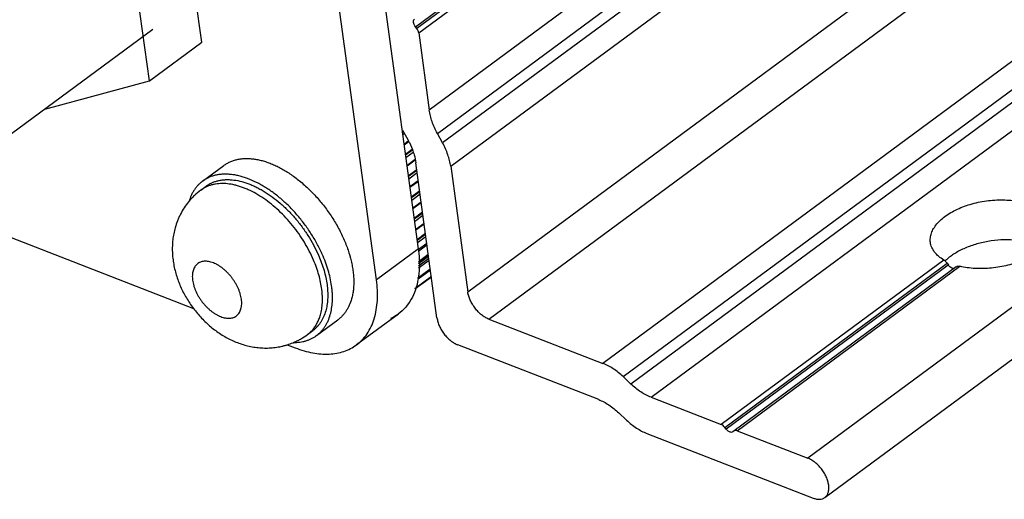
# Model space of a CAD drawing. Header units: inches. Extents: x 0 to 17, y 0 to 11.
# Tile 17 of 40: x 9.937 to 10.539, y 2.182 to 2.475. Entities that reach past the tile are written whole.
import ezdxf

# ---------------------------------------------------------------- set-up
doc = ezdxf.new("R2010")
doc.units = ezdxf.units.IN
doc.header["$LTSCALE"] = 0.935
doc.header["$MEASUREMENT"] = 0
doc.layers.get('0').update_dxf_attribs({"linetype": 'CONTINUOUS'})

msp = doc.modelspace()

# ---------------------------------------------------------------- linework, layer by layer
at = {"color": 7, "linetype": 'Continuous'}
for p, q in [((10.19273, 2.40563), (11.47316, 3.3511)), ((11.47635, 3.34529), (10.19592, 2.39981)), ((10.20086, 2.38556), (11.48129, 3.33103)), ((11.49178, 3.25412), (10.21135, 2.30865)), ((10.22411, 2.29213), (11.50453, 3.23761)), ((11.57437, 3.21048), (10.29394, 2.26501)), ((10.30625, 2.25692), (11.58667, 3.2024)), ((11.59144, 3.1979), (10.31101, 2.25243)), ((10.32332, 2.24434), (11.60375, 3.18982)), ((11.69956, 3.15261), (10.41913, 2.20713)), ((10.42957, 2.18304), (11.70999, 3.12852)), ((10.1811, 2.33508), (10.10606, 2.88544)), ((10.15549, 2.31617), (10.08045, 2.86653)), ((10.04871, 2.46139), (10.03077, 2.593)), ((10.0167, 2.43775), (9.99876, 2.56936)), ((10.17932, 2.4708), (10.3051, 2.56368)), ((10.30542, 2.56218), (10.18017, 2.4697)), ((10.18135, 2.46706), (10.30605, 2.55914)), ((10.34436, 2.5355), (10.18778, 2.41989)), ((10.01887, 2.4692), (9.91271, 2.39081)), ((10.18017, 2.4697), (10.17932, 2.4708)), ((10.0167, 2.43775), (10.04871, 2.46139)), ((10.18135, 2.46706), (10.18778, 2.41989)), ((9.95286, 2.42046), (10.0167, 2.43775)), ((10.17144, 2.4077), (10.17463, 2.40188)), ((10.17262, 2.40555), (10.17159, 2.40479)), ((10.17236, 2.39913), (10.17515, 2.40119)), ((10.19592, 2.39981), (10.19273, 2.40563)), ((10.17547, 2.40075), (10.17245, 2.39852)), ((10.17322, 2.39287), (10.17734, 2.39592)), ((10.17754, 2.39535), (10.17331, 2.39222)), ((10.17348, 2.39094), (10.17793, 2.39423)), ((10.17414, 2.3861), (10.17913, 2.38979)), ((10.17925, 2.38921), (10.17422, 2.3855)), ((10.04923, 2.37644), (10.06224, 2.38604)), ((10.17499, 2.37984), (10.18012, 2.38363)), ((10.1925, 2.29284), (10.17958, 2.38763)), ((10.20086, 2.38556), (10.21135, 2.30865)), ((10.18021, 2.38298), (10.17508, 2.37919)), ((10.17526, 2.37791), (10.18039, 2.3817)), ((9.85538, 2.37182), (10.0437, 2.29868)), ((10.04823, 2.37099), (10.05148, 2.37339)), ((10.17592, 2.37308), (10.18105, 2.37687)), ((10.18113, 2.37626), (10.176, 2.37247)), ((10.17677, 2.36682), (10.1819, 2.3706)), ((10.18199, 2.36995), (10.17686, 2.36617)), ((10.17703, 2.36489), (10.18216, 2.36868)), ((10.17769, 2.36005), (10.18282, 2.36384)), ((10.1829, 2.36323), (10.17777, 2.35945)), ((10.17855, 2.35379), (10.18368, 2.35758)), ((10.18376, 2.35693), (10.17863, 2.35314)), ((10.17881, 2.35186), (10.18394, 2.35565)), ((10.17947, 2.34703), (10.1846, 2.35081)), ((10.18468, 2.35021), (10.17955, 2.34642)), ((10.18032, 2.34076), (10.18545, 2.34455)), ((10.18554, 2.3439), (10.18041, 2.34011)), ((10.18058, 2.33884), (10.18571, 2.34262)), ((10.1811, 2.33508), (10.15549, 2.31617)), ((10.18643, 2.33741), (10.18112, 2.33349)), ((10.18128, 2.33484), (10.18627, 2.33853)), ((10.1198, 2.33179), (10.12073, 2.32963)), ((10.13898, 2.33162), (10.1396, 2.3294)), ((10.18725, 2.33135), (10.18124, 2.3269)), ((10.18125, 2.32615), (10.18735, 2.33065)), ((10.18128, 2.32465), (10.18753, 2.32928)), ((10.18171, 2.3278), (10.18718, 2.33185)), ((10.18771, 2.328), (10.1813, 2.32327)), ((10.50226, 2.3282), (10.36616, 2.22771)), ((10.36838, 2.22594), (10.50423, 2.32625)), ((10.50502, 2.32511), (10.36923, 2.22484)), ((10.50989, 2.32405), (10.37404, 2.22374)), ((10.376, 2.22388), (10.5121, 2.32438)), ((10.50793, 2.32311), (10.50717, 2.32329)), ((10.50989, 2.32405), (10.51049, 2.32438)), ((10.17894, 2.31054), (10.18907, 2.31802)), ((10.18906, 2.31805), (10.17895, 2.31058)), ((10.17899, 2.31073), (10.18905, 2.31816)), ((10.18061, 2.31709), (10.18841, 2.32285)), ((10.18845, 2.32254), (10.18078, 2.31687)), ((10.18091, 2.31669), (10.18849, 2.32228)), ((10.18166, 2.32252), (10.18137, 2.31917)), ((10.17337, 2.29939), (10.17127, 2.2972)), ((10.16888, 2.29522), (10.14327, 2.27631)), ((10.17127, 2.2972), (10.16887, 2.29521)), ((10.11892, 2.28207), (10.13193, 2.29167)), ((10.22411, 2.29213), (10.29394, 2.26501)), ((10.11342, 2.28271), (10.11667, 2.28511)), ((10.10096, 2.27644), (10.10585, 2.27454)), ((10.29133, 2.24289), (10.20526, 2.27632)), ((10.31101, 2.25243), (10.30625, 2.25692)), ((10.32332, 2.24434), (10.36616, 2.22771)), ((10.30363, 2.23481), (10.3084, 2.23031)), ((10.32071, 2.22223), (10.42246, 2.18271)), ((10.36923, 2.22484), (10.36838, 2.22594)), ((10.37341, 2.22321), (10.37254, 2.22288)), ((10.37404, 2.22374), (10.37341, 2.22321)), ((10.376, 2.22388), (10.41913, 2.20713))]:
    msp.add_line(p, q, dxfattribs=at)
for centre, radius, start, end in [((10.52249, 2.30775), 0.02782, 133.65921, 134.48173), ((10.37492, 2.22268), 0.00138, 116.67637, 129.91857)]:
    msp.add_arc(centre, radius, start, end, dxfattribs=at)
msp.add_ellipse((10.53169, 2.33991), major_axis=(-0.03275, 0.04151), ratio=0.571733, start_param=1.451646, end_param=1.478064, dxfattribs=at)
for points, knots in [([(10.17814, 2.47344), (10.17811, 2.47364), (10.17809, 2.47403), (10.17817, 2.47459), (10.17836, 2.47506), (10.17857, 2.47531), (10.17869, 2.47541)], [0, 0, 0, 0, 0.288805, 0.548704, 0.782769, 1, 1, 1, 1]), ([(10.17932, 2.4708), (10.17901, 2.4712), (10.1785, 2.47204), (10.1782, 2.47298), (10.17814, 2.47344)], [0, 0, 0, 0, 0.522723, 1, 1, 1, 1]), ([(10.18135, 2.46706), (10.18129, 2.46752), (10.18099, 2.46846), (10.18048, 2.4693), (10.18017, 2.4697)], [0, 0, 0, 0, 0.477277, 1, 1, 1, 1]), ([(10.19273, 2.40563), (10.19146, 2.40793), (10.18985, 2.41148), (10.18841, 2.41633), (10.18794, 2.41872), (10.18778, 2.41989)], [0, 0, 0, 0, 0.520307, 0.766383, 1, 1, 1, 1]), ([(10.17463, 2.40188), (10.17498, 2.40126), (10.17627, 2.39878), (10.17735, 2.39619), (10.17801, 2.39422)], [0, 0, 0, 0, 0.255834, 1, 1, 1, 1]), ([(10.20086, 2.38556), (10.20071, 2.38673), (10.20024, 2.38911), (10.19879, 2.39396), (10.19718, 2.39751), (10.19592, 2.39981)], [0, 0, 0, 0, 0.233617, 0.479693, 1, 1, 1, 1]), ([(10.06224, 2.38605), (10.06283, 2.38648), (10.06407, 2.38729), (10.06605, 2.38831), (10.06816, 2.38913), (10.07039, 2.38973), (10.07273, 2.39013), (10.07516, 2.39032), (10.07769, 2.3903), (10.08029, 2.39007), (10.08296, 2.38964), (10.08568, 2.38899), (10.08845, 2.38814), (10.09125, 2.38709), (10.09408, 2.38585), (10.09792, 2.38391), (10.10072, 2.38222), (10.10256, 2.38099)], [0, 0, 0, 0, 0.051047, 0.102484, 0.154684, 0.207993, 0.26272, 0.319125, 0.377424, 0.437779, 0.500308, 0.565082, 0.632129, 0.701442, 0.772976, 0.84666, 1, 1, 1, 1]), ([(10.17801, 2.39422), (10.1782, 2.39366), (10.17887, 2.3915), (10.17935, 2.38929), (10.17958, 2.38763)], [0, 0, 0, 0, 0.259115, 1, 1, 1, 1]), ([(10.12289, 2.33054), (10.12199, 2.33266), (10.11999, 2.33688), (10.1165, 2.34302), (10.1132, 2.34795), (10.11034, 2.35177), (10.10809, 2.35455), (10.10575, 2.35724), (10.10334, 2.35982), (10.10085, 2.36229), (10.0983, 2.36464), (10.09569, 2.36686), (10.09305, 2.36893), (10.09037, 2.37086), (10.08766, 2.37263), (10.08494, 2.37424), (10.08137, 2.37614), (10.07776, 2.37772), (10.07414, 2.37896), (10.07151, 2.37968), (10.06892, 2.38022), (10.06639, 2.38057), (10.06392, 2.38072), (10.06153, 2.38069), (10.05959, 2.38049), (10.05808, 2.38024), (10.05663, 2.37993), (10.05488, 2.37942), (10.05287, 2.37862), (10.05098, 2.37764), (10.0498, 2.37686), (10.04923, 2.37644)], [0, 0, 0, 0, 0.071671, 0.144859, 0.218873, 0.255972, 0.293007, 0.329889, 0.366528, 0.402838, 0.438734, 0.474135, 0.508964, 0.543149, 0.576625, 0.60933, 0.641214, 0.702331, 0.731529, 0.759795, 0.787133, 0.813558, 0.839108, 0.863831, 0.887799, 0.89953, 0.911106, 0.933846, 0.956149, 0.978151, 1, 1, 1, 1]), ([(10.05148, 2.37339), (10.052, 2.37378), (10.05309, 2.3745), (10.05483, 2.37541), (10.05668, 2.37616), (10.05863, 2.37673), (10.06067, 2.37713), (10.06279, 2.37736), (10.06499, 2.37741), (10.06806, 2.37724), (10.07207, 2.37657), (10.07607, 2.37536), (10.07933, 2.37408), (10.08183, 2.37294), (10.08434, 2.37164), (10.08773, 2.36968), (10.09191, 2.36686), (10.09677, 2.36298), (10.10144, 2.35861), (10.10586, 2.35381), (10.10997, 2.34867), (10.1137, 2.34325), (10.11701, 2.33762), (10.11893, 2.33374), (10.1198, 2.33179)], [0, 0, 0, 0, 0.021894, 0.043936, 0.066271, 0.089033, 0.112342, 0.136304, 0.161005, 0.186515, 0.240125, 0.29739, 0.327409, 0.358321, 0.390096, 0.422691, 0.490129, 0.560176, 0.632264, 0.705756, 0.779975, 0.85422, 0.927788, 1, 1, 1, 1]), ([(10.10256, 2.38099), (10.10358, 2.38031), (10.10562, 2.37887), (10.1086, 2.37655), (10.11153, 2.37405), (10.11537, 2.37048), (10.11994, 2.36566), (10.12496, 2.35939), (10.12946, 2.35275), (10.13273, 2.34696), (10.135, 2.34224), (10.13701, 2.33758), (10.13827, 2.33401), (10.13898, 2.33162)], [0, 0, 0, 0, 0.059219, 0.119721, 0.181349, 0.243934, 0.371216, 0.500074, 0.628925, 0.756184, 0.818752, 0.88036, 1, 1, 1, 1]), ([(10.04923, 2.37644), (10.04874, 2.37608), (10.0478, 2.37531), (10.04648, 2.37403), (10.04527, 2.37263), (10.04417, 2.37111), (10.04317, 2.36947), (10.04199, 2.36711), (10.0413, 2.36522), (10.04092, 2.36392)], [0, 0, 0, 0, 0.11898, 0.23858, 0.359397, 0.482006, 0.606946, 0.734711, 1, 1, 1, 1]), ([(10.05163, 2.373), (10.05103, 2.37272), (10.04986, 2.37211), (10.04876, 2.37138), (10.04823, 2.37099)], [0, 0, 0, 0, 0.501738, 1, 1, 1, 1]), ([(10.11706, 2.32823), (10.11626, 2.33008), (10.11452, 2.33378), (10.11149, 2.33916), (10.10807, 2.34438), (10.1043, 2.34937), (10.10022, 2.35407), (10.09589, 2.35842), (10.09137, 2.36236), (10.08671, 2.36584), (10.08197, 2.36881), (10.07795, 2.37087), (10.07476, 2.37221), (10.07241, 2.37306), (10.07009, 2.37376), (10.06709, 2.37448), (10.06413, 2.3749), (10.06123, 2.37501), (10.05916, 2.37492), (10.05715, 2.37469), (10.05523, 2.37429), (10.05338, 2.37374), (10.0522, 2.37326), (10.05163, 2.373)], [0, 0, 0, 0, 0.070295, 0.142005, 0.214537, 0.287277, 0.359603, 0.430907, 0.500607, 0.568167, 0.633117, 0.695073, 0.724846, 0.753778, 0.781857, 0.80908, 0.860982, 0.885747, 0.909773, 0.933125, 0.955882, 0.978138, 1, 1, 1, 1]), ([(10.04823, 2.37099), (10.04682, 2.36996), (10.04481, 2.36827), (10.04236, 2.36578), (10.04121, 2.36447), (10.04066, 2.36379)], [0, 0, 0, 0, 0.500049, 0.750048, 1, 1, 1, 1]), ([(10.49407, 2.33893), (10.49395, 2.33986), (10.49393, 2.34181), (10.49462, 2.34472), (10.49599, 2.3476), (10.49802, 2.35039), (10.50064, 2.35306), (10.50383, 2.35555), (10.50751, 2.35783), (10.51162, 2.35985), (10.51609, 2.36158), (10.52084, 2.36298), (10.52578, 2.36404), (10.53081, 2.36473), (10.53585, 2.36504), (10.54081, 2.36497), (10.54558, 2.3645), (10.54867, 2.36393), (10.55016, 2.36358)], [0, 0, 0, 0, 0.041257, 0.084202, 0.130226, 0.18025, 0.234752, 0.293787, 0.357123, 0.424258, 0.494533, 0.567138, 0.641189, 0.715721, 0.789772, 0.862446, 0.932849, 1, 1, 1, 1]), ([(10.04066, 2.36379), (10.03971, 2.36263), (10.03794, 2.36022), (10.03606, 2.35698), (10.03476, 2.35429), (10.0336, 2.35154), (10.03289, 2.34942), (10.03248, 2.34798)], [0, 0, 0, 0, 0.250432, 0.500588, 0.625554, 0.750414, 1, 1, 1, 1]), ([(10.03248, 2.34798), (10.03214, 2.34677), (10.03156, 2.34433), (10.03099, 2.34061), (10.03071, 2.33685), (10.03072, 2.33308), (10.031, 2.32932), (10.03173, 2.32432), (10.03328, 2.31814), (10.03606, 2.31099), (10.0397, 2.30416), (10.0441, 2.29777), (10.04918, 2.29191), (10.05487, 2.28671), (10.06008, 2.28299), (10.06447, 2.28046), (10.06787, 2.27879), (10.07137, 2.27737), (10.07495, 2.27621), (10.07861, 2.27531), (10.08233, 2.27471), (10.08608, 2.2744), (10.08986, 2.27441), (10.09362, 2.27473), (10.09672, 2.27527), (10.09917, 2.27586), (10.10159, 2.27656), (10.10337, 2.27721), (10.10454, 2.27769)], [0, 0, 0, 0, 0.030953, 0.061841, 0.092744, 0.123683, 0.154664, 0.185719, 0.248134, 0.311104, 0.374581, 0.438332, 0.502008, 0.565293, 0.628022, 0.659199, 0.690266, 0.721251, 0.752183, 0.783094, 0.813999, 0.844921, 0.875869, 0.906852, 0.937869, 0.953393, 0.968925, 1, 1, 1, 1]), ([(10.56819, 2.34902), (10.56832, 2.34809), (10.56833, 2.34615), (10.56765, 2.34324), (10.56627, 2.34036), (10.56425, 2.33756), (10.56162, 2.3349), (10.55844, 2.33241), (10.55476, 2.33013), (10.55064, 2.32811), (10.54617, 2.32638), (10.54142, 2.32497), (10.53649, 2.32391), (10.53145, 2.32322), (10.52641, 2.32291), (10.52146, 2.32299), (10.51668, 2.32345), (10.51359, 2.32403), (10.5121, 2.32438)], [0, 0, 0, 0, 0.041257, 0.084202, 0.130226, 0.18025, 0.234752, 0.293787, 0.357123, 0.424258, 0.494533, 0.567138, 0.641189, 0.715721, 0.789772, 0.862446, 0.932849, 1, 1, 1, 1]), ([(10.1811, 2.33508), (10.18124, 2.33401), (10.18172, 2.32984), (10.18183, 2.32563), (10.18166, 2.32252)], [0, 0, 0, 0, 0.25946, 1, 1, 1, 1]), ([(10.50226, 2.3282), (10.50113, 2.32887), (10.49907, 2.33032), (10.49654, 2.33291), (10.49507, 2.33536), (10.49436, 2.33739), (10.49414, 2.33842), (10.49407, 2.33893)], [0, 0, 0, 0, 0.281524, 0.538181, 0.774476, 0.887962, 1, 1, 1, 1]), ([(10.55879, 2.33752), (10.55776, 2.33792), (10.55562, 2.33864), (10.55103, 2.33978), (10.54483, 2.3406), (10.5371, 2.34063), (10.52924, 2.33974), (10.52162, 2.33795), (10.51456, 2.33536), (10.50928, 2.33255), (10.50564, 2.32997), (10.50402, 2.32859), (10.50328, 2.32788)], [0, 0, 0, 0, 0.056203, 0.115435, 0.241173, 0.37378, 0.509367, 0.643625, 0.772397, 0.892044, 0.947605, 1, 1, 1, 1]), ([(10.12073, 2.32963), (10.12133, 2.32817), (10.12244, 2.32524), (10.12379, 2.32084), (10.1248, 2.3165), (10.12547, 2.31227), (10.12578, 2.30818), (10.12574, 2.30427), (10.12535, 2.30057), (10.12484, 2.29821), (10.12452, 2.29708)], [0, 0, 0, 0, 0.142538, 0.280911, 0.414544, 0.542961, 0.665806, 0.7829, 0.894259, 1, 1, 1, 1]), ([(10.12731, 2.29486), (10.12765, 2.2961), (10.12821, 2.29869), (10.12856, 2.30202), (10.12864, 2.30481), (10.12861, 2.30697), (10.12847, 2.30919), (10.12816, 2.31224), (10.12751, 2.31615), (10.12655, 2.32008), (10.1256, 2.32327), (10.12451, 2.32652), (10.12357, 2.32894), (10.12289, 2.33054)], [0, 0, 0, 0, 0.105429, 0.216567, 0.274344, 0.333595, 0.394317, 0.456486, 0.584995, 0.718772, 0.787492, 0.857328, 1, 1, 1, 1]), ([(10.1396, 2.3294), (10.1399, 2.32826), (10.14044, 2.326), (10.14105, 2.32263), (10.14145, 2.31933), (10.14165, 2.31612), (10.14164, 2.31302), (10.14142, 2.31004), (10.14099, 2.30719), (10.14056, 2.30535), (10.14031, 2.30447)], [0, 0, 0, 0, 0.139884, 0.275794, 0.407506, 0.534855, 0.657744, 0.776179, 0.890232, 1, 1, 1, 1]), ([(10.0727, 2.29839), (10.07282, 2.29882), (10.07302, 2.29974), (10.07316, 2.30117), (10.07315, 2.30268), (10.073, 2.30426), (10.07271, 2.3059), (10.07227, 2.30758), (10.0717, 2.30928), (10.071, 2.31099), (10.07018, 2.31269), (10.06924, 2.31436), (10.06819, 2.31599), (10.06705, 2.31757), (10.06582, 2.31907), (10.06451, 2.32049), (10.06314, 2.3218), (10.06173, 2.32301), (10.06028, 2.32409), (10.05881, 2.32503), (10.05733, 2.32584), (10.05585, 2.32649), (10.0544, 2.32698), (10.05298, 2.32731), (10.05161, 2.32748), (10.0503, 2.32748), (10.04906, 2.3273), (10.0479, 2.32696), (10.04685, 2.32646), (10.0459, 2.32579), (10.04507, 2.32497), (10.04437, 2.324), (10.0438, 2.3229), (10.04352, 2.3221), (10.04341, 2.32169)], [0, 0, 0, 0, 0.026921, 0.055374, 0.085376, 0.116918, 0.149945, 0.184345, 0.21997, 0.256641, 0.294159, 0.332304, 0.370844, 0.409537, 0.448141, 0.486414, 0.52412, 0.561037, 0.596957, 0.631698, 0.665101, 0.697049, 0.72746, 0.756312, 0.783636, 0.809539, 0.834198, 0.857877, 0.880909, 0.903681, 0.926602, 0.950078, 0.974462, 1, 1, 1, 1]), ([(10.12126, 2.29468), (10.12159, 2.29584), (10.12212, 2.29828), (10.12251, 2.30209), (10.12252, 2.30612), (10.12216, 2.31034), (10.12143, 2.3147), (10.12033, 2.31917), (10.11888, 2.32371), (10.1177, 2.32672), (10.11706, 2.32823)], [0, 0, 0, 0, 0.105362, 0.21648, 0.333471, 0.456344, 0.584886, 0.718707, 0.857288, 1, 1, 1, 1]), ([(10.50226, 2.3282), (10.50243, 2.3281), (10.50278, 2.32785), (10.50348, 2.32723), (10.50394, 2.32666), (10.50423, 2.32625)], [0, 0, 0, 0, 0.217824, 0.461801, 1, 1, 1, 1]), ([(10.50717, 2.32329), (10.50676, 2.32345), (10.50594, 2.32398), (10.50531, 2.3247), (10.50502, 2.32511)], [0, 0, 0, 0, 0.472297, 1, 1, 1, 1]), ([(10.51049, 2.32438), (10.51061, 2.32441), (10.51114, 2.32453), (10.5117, 2.32448), (10.5121, 2.32438)], [0, 0, 0, 0, 0.228582, 1, 1, 1, 1]), ([(10.04341, 2.32169), (10.04329, 2.32126), (10.04309, 2.32034), (10.04295, 2.31891), (10.04296, 2.3174), (10.04311, 2.31582), (10.0434, 2.31418), (10.04384, 2.3125), (10.04441, 2.3108), (10.04511, 2.30909), (10.04593, 2.30739), (10.04687, 2.30572), (10.04792, 2.30409), (10.04906, 2.30251), (10.0503, 2.30101), (10.0516, 2.29959), (10.05297, 2.29828), (10.05438, 2.29707), (10.05583, 2.29599), (10.05731, 2.29505), (10.05879, 2.29424), (10.06026, 2.29359), (10.06171, 2.2931), (10.06313, 2.29277), (10.0645, 2.2926), (10.06581, 2.2926), (10.06705, 2.29278), (10.06821, 2.29312), (10.06927, 2.29362), (10.07021, 2.29429), (10.07104, 2.29511), (10.07174, 2.29608), (10.07231, 2.29718), (10.07259, 2.29798), (10.0727, 2.29839)], [0, 0, 0, 0, 0.026921, 0.055374, 0.085376, 0.116918, 0.149945, 0.184345, 0.21997, 0.256641, 0.294159, 0.332304, 0.370844, 0.409537, 0.448141, 0.486414, 0.52412, 0.561037, 0.596957, 0.631698, 0.665101, 0.697049, 0.72746, 0.756312, 0.783636, 0.809539, 0.834198, 0.857877, 0.880909, 0.903681, 0.926602, 0.950078, 0.974462, 1, 1, 1, 1]), ([(10.18137, 2.31917), (10.18127, 2.31835), (10.18082, 2.31522), (10.18006, 2.31213), (10.17929, 2.30991)], [0, 0, 0, 0, 0.259471, 1, 1, 1, 1]), ([(10.14326, 2.2763), (10.14453, 2.27723), (10.14692, 2.27935), (10.14995, 2.28314), (10.15241, 2.28751), (10.15427, 2.29242), (10.15553, 2.29782), (10.15616, 2.30364), (10.15617, 2.30982), (10.15578, 2.31403), (10.15549, 2.31617)], [0, 0, 0, 0, 0.107732, 0.217558, 0.331349, 0.450677, 0.576708, 0.710232, 0.851446, 1, 1, 1, 1]), ([(10.17929, 2.30991), (10.17861, 2.30795), (10.17697, 2.30423), (10.17465, 2.30089), (10.17337, 2.29939)], [0, 0, 0, 0, 0.512803, 1, 1, 1, 1]), ([(10.22411, 2.29213), (10.22335, 2.29243), (10.22182, 2.29319), (10.21966, 2.29469), (10.2176, 2.29656), (10.21573, 2.29872), (10.21411, 2.30109), (10.2128, 2.30359), (10.21185, 2.30611), (10.21146, 2.30782), (10.21135, 2.30865)], [0, 0, 0, 0, 0.11252, 0.234412, 0.363022, 0.49554, 0.628678, 0.759103, 0.883855, 1, 1, 1, 1]), ([(10.14031, 2.30447), (10.13994, 2.30314), (10.13925, 2.3012), (10.13806, 2.29878), (10.13706, 2.29711), (10.13595, 2.29555), (10.13472, 2.29412), (10.13338, 2.29282), (10.13242, 2.29204), (10.13192, 2.29167)], [0, 0, 0, 0, 0.26572, 0.393575, 0.518523, 0.641067, 0.761763, 0.881201, 1, 1, 1, 1]), ([(10.11632, 2.28535), (10.11688, 2.28598), (10.11795, 2.28733), (10.1193, 2.28958), (10.12043, 2.29204), (10.12101, 2.29378), (10.12126, 2.29468)], [0, 0, 0, 0, 0.238653, 0.483644, 0.736971, 1, 1, 1, 1]), ([(10.12452, 2.29708), (10.12417, 2.29584), (10.12352, 2.29403), (10.12241, 2.29176), (10.12148, 2.2902), (10.12043, 2.28874), (10.11928, 2.2874), (10.11803, 2.28618), (10.11713, 2.28545), (10.11667, 2.28511)], [0, 0, 0, 0, 0.265693, 0.393567, 0.51853, 0.641076, 0.761767, 0.881201, 1, 1, 1, 1]), ([(10.11892, 2.28206), (10.11941, 2.28243), (10.12037, 2.28321), (10.12171, 2.28451), (10.12294, 2.28595), (10.12405, 2.2875), (10.12505, 2.28918), (10.12624, 2.2916), (10.12693, 2.29353), (10.12731, 2.29486)], [0, 0, 0, 0, 0.118799, 0.238237, 0.358933, 0.481477, 0.606425, 0.734281, 1, 1, 1, 1]), ([(10.16887, 2.29521), (10.1685, 2.29493), (10.16697, 2.29387), (10.16533, 2.29296), (10.16406, 2.29238)], [0, 0, 0, 0, 0.249079, 1, 1, 1, 1]), ([(10.1925, 2.29284), (10.19262, 2.29201), (10.193, 2.2903), (10.19395, 2.28778), (10.19526, 2.28528), (10.19688, 2.28291), (10.19875, 2.28075), (10.20081, 2.27888), (10.20297, 2.27738), (10.2045, 2.27662), (10.20526, 2.27632)], [0, 0, 0, 0, 0.116145, 0.240897, 0.371322, 0.50446, 0.636978, 0.765589, 0.88748, 1, 1, 1, 1]), ([(10.10454, 2.27769), (10.10532, 2.27802), (10.10688, 2.27872), (10.10989, 2.2803), (10.11205, 2.2817), (10.11342, 2.28271)], [0, 0, 0, 0, 0.249942, 0.499959, 1, 1, 1, 1]), ([(10.10468, 2.27781), (10.10536, 2.2778), (10.1067, 2.27783), (10.10867, 2.27802), (10.11058, 2.27835), (10.11241, 2.27882), (10.11417, 2.27942), (10.11584, 2.28016), (10.11743, 2.28104), (10.11843, 2.28171), (10.11892, 2.28206)], [0, 0, 0, 0, 0.134325, 0.265146, 0.392812, 0.517731, 0.64037, 0.761249, 0.880928, 1, 1, 1, 1]), ([(10.11342, 2.28271), (10.11394, 2.2831), (10.11496, 2.28393), (10.11588, 2.28486), (10.11632, 2.28535)], [0, 0, 0, 0, 0.498302, 1, 1, 1, 1]), ([(10.10585, 2.27454), (10.10763, 2.27385), (10.11116, 2.27265), (10.11804, 2.27099), (10.12482, 2.27041), (10.13121, 2.27111), (10.1356, 2.27222), (10.13965, 2.27393), (10.14211, 2.27545), (10.14326, 2.2763)], [0, 0, 0, 0, 0.146349, 0.285833, 0.543666, 0.663506, 0.77853, 0.890151, 1, 1, 1, 1]), ([(10.30625, 2.25692), (10.30437, 2.25869), (10.3014, 2.26109), (10.29715, 2.26361), (10.29501, 2.26459), (10.29394, 2.26501)], [0, 0, 0, 0, 0.523197, 0.768436, 1, 1, 1, 1]), ([(10.32332, 2.24434), (10.32225, 2.24476), (10.32011, 2.24574), (10.31586, 2.24826), (10.31289, 2.25066), (10.31101, 2.25243)], [0, 0, 0, 0, 0.231564, 0.476803, 1, 1, 1, 1]), ([(10.29133, 2.24289), (10.29239, 2.24248), (10.29454, 2.24149), (10.29878, 2.23897), (10.30176, 2.23658), (10.30363, 2.23481)], [0, 0, 0, 0, 0.231564, 0.476803, 1, 1, 1, 1]), ([(10.3084, 2.23031), (10.31028, 2.22854), (10.31325, 2.22615), (10.3175, 2.22363), (10.31964, 2.22264), (10.32071, 2.22223)], [0, 0, 0, 0, 0.523197, 0.768436, 1, 1, 1, 1]), ([(10.36838, 2.22594), (10.36807, 2.22634), (10.3674, 2.22703), (10.36658, 2.22754), (10.36616, 2.22771)], [0, 0, 0, 0, 0.527269, 1, 1, 1, 1]), ([(10.37254, 2.22288), (10.37227, 2.22286), (10.37167, 2.22295), (10.37081, 2.22335), (10.36996, 2.22399), (10.36946, 2.22454), (10.36923, 2.22484)], [0, 0, 0, 0, 0.204947, 0.444205, 0.713561, 1, 1, 1, 1]), ([(10.376, 2.22388), (10.37585, 2.22394), (10.37555, 2.22404), (10.37509, 2.22409), (10.37468, 2.22406), (10.37442, 2.22397), (10.3743, 2.22392)], [0, 0, 0, 0, 0.282366, 0.541065, 0.778155, 1, 1, 1, 1]), ([(10.43189, 2.19061), (10.43177, 2.19144), (10.43139, 2.19315), (10.43044, 2.19567), (10.42913, 2.19817), (10.42751, 2.20054), (10.42563, 2.2027), (10.42358, 2.20457), (10.42142, 2.20607), (10.41989, 2.20684), (10.41913, 2.20713)], [0, 0, 0, 0, 0.116145, 0.240897, 0.371322, 0.50446, 0.636978, 0.765589, 0.88748, 1, 1, 1, 1]), ([(10.42957, 2.18304), (10.42981, 2.18322), (10.43026, 2.18362), (10.43104, 2.1846), (10.43174, 2.18614), (10.43208, 2.18829), (10.43199, 2.18982), (10.43189, 2.19061)], [0, 0, 0, 0, 0.107886, 0.217843, 0.450664, 0.710314, 1, 1, 1, 1]), ([(10.42246, 2.18271), (10.42312, 2.18245), (10.42442, 2.18206), (10.42635, 2.1819), (10.42784, 2.18215), (10.42888, 2.18259), (10.42935, 2.18288), (10.42957, 2.18304)], [0, 0, 0, 0, 0.285617, 0.54386, 0.778375, 0.890063, 1, 1, 1, 1])]:
    msp.add_open_spline(points, degree=3, knots=knots, dxfattribs=at)

doc.saveas('drawing.dxf')
